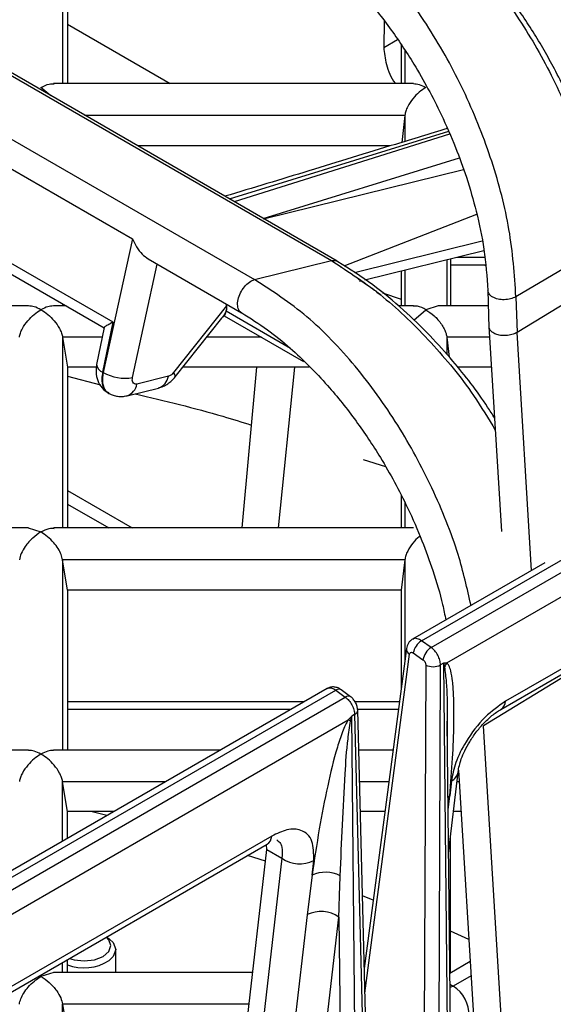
# Model space of a CAD drawing. Header units: millimetres. Extents: x 16 to 503, y 3 to 290.
# Tile 36 of 169: x 109.93 to 112.65, y 77.81 to 82.83. Entities that reach past the tile are written whole.
import ezdxf

# ---------------------------------------------------------------- set-up
doc = ezdxf.new("R2010")
doc.units = ezdxf.units.MM

msp = doc.modelspace()

# ---------------------------------------------------------------- linework, layer by layer
at = {"color": 7, "linetype": 'Continuous', "lineweight": 25}
for p, q in [((92.9165, 92.3422), (111.5189, 81.6033)), ((111.5482, 81.6003), (92.9458, 92.3392)), ((92.5244, 92.2457), (111.1267, 81.5068)), ((92.9786, 91.8317), (110.504, 81.7145)), ((110.1481, 83.4555), (110.1481, 82.506)), ((110.1725, 83.3258), (110.1725, 82.506)), ((110.4054, 81.2893), (107.5819, 82.9192)), ((107.6606, 82.8199), (110.3601, 81.2615)), ((110.1725, 82.8085), (110.6966, 82.506)), ((111.7873, 82.8238), (111.785, 82.6899)), ((111.785, 82.6899), (111.8544, 82.73)), ((111.8741, 82.7005), (111.8741, 82.506)), ((111.8923, 82.6732), (111.8923, 82.506)), ((111.9365, 82.506), (110.1021, 82.506)), ((110.0885, 82.4429), (110.0379, 82.4855)), ((111.8924, 82.3436), (110.2605, 82.3436)), ((111.8923, 82.3431), (111.8762, 82.2059)), ((111.8923, 82.3431), (111.8923, 82.2108)), ((112.1154, 82.2605), (110.9977, 81.917)), ((112.1206, 82.2485), (111.0231, 81.9024)), ((112.1065, 82.2808), (112.1065, 82.2768)), ((111.8181, 82.188), (110.5301, 82.188)), ((111.1701, 81.8185), (112.17, 82.1265)), ((111.1726, 81.8171), (112.1913, 82.0679)), ((111.5834, 81.5761), (112.2588, 81.8405)), ((111.9772, 79.6664), (115.6662, 81.796)), ((112.0266, 79.6318), (115.7463, 81.7791)), ((110.504, 81.7145), (110.3551, 81.0335)), ((112.2868, 81.702), (111.6353, 81.5416)), ((111.6892, 81.5058), (112.2956, 81.6551)), ((112.8818, 81.6679), (112.4583, 81.4192)), ((110.5044, 81.0076), (110.6307, 81.585)), ((110.5843, 81.6118), (111.0599, 81.3372)), ((111.1267, 81.5068), (111.5189, 81.6033)), ((112.1065, 81.6085), (112.1065, 81.3729)), ((112.1247, 81.613), (112.1247, 81.3729)), ((112.1597, 81.6216), (112.2989, 81.6216)), ((111.5662, 81.5693), (111.5682, 81.5701)), ((111.8741, 81.5513), (111.8741, 81.3729)), ((111.8923, 81.5558), (111.8923, 81.3729)), ((112.1247, 81.5822), (112.3027, 81.5822)), ((112.2968, 81.5822), (112.3031, 81.5785)), ((111.6615, 81.499), (111.6687, 81.5008)), ((112.8872, 81.4945), (112.4639, 81.2374)), ((111.7784, 81.4389), (111.8741, 81.4066)), ((112.3152, 81.4521), (112.3211, 81.2615)), ((110.1481, 81.3839), (110.1481, 81.3729)), ((112.4583, 81.4192), (112.4639, 81.2374)), ((109.9749, 81.3729), (108.1385, 81.3729)), ((110.1671, 81.3729), (110.1009, 81.3729)), ((110.9842, 81.3734), (110.7133, 81.0328)), ((110.9815, 81.3452), (110.9832, 81.3536)), ((111.309, 81.1562), (110.9815, 81.3452)), ((110.9842, 81.3734), (110.9839, 81.3811)), ((111.9372, 81.3729), (111.8588, 81.3729)), ((111.9375, 81.3006), (111.9994, 81.3532)), ((112.0626, 81.3725), (111.9994, 81.3532)), ((112.3177, 81.3729), (112.0616, 81.3729)), ((110.3536, 81.0344), (110.4054, 81.2893)), ((110.7216, 81.0105), (110.9591, 81.3093)), ((110.971, 81.3228), (111.3763, 81.0888)), ((110.3596, 81.2625), (110.3214, 81.0747)), ((112.3209, 81.2672), (112.3852, 80.2222)), ((112.5385, 80.0247), (112.4639, 81.2374)), ((110.1481, 81.2131), (110.1481, 80.2412)), ((110.1482, 81.2126), (110.1725, 81.061)), ((110.3495, 81.2126), (110.1482, 81.2126)), ((111.1619, 81.2126), (110.8823, 81.2126)), ((112.1065, 81.2126), (112.1187, 81.1112)), ((112.1065, 81.2126), (112.1065, 81.1247)), ((112.3243, 81.2126), (112.1065, 81.2126)), ((110.1725, 81.061), (110.1725, 80.2412)), ((110.3205, 81.061), (110.1725, 81.061)), ((110.3536, 81.0344), (110.3551, 81.0335)), ((111.4041, 81.061), (110.7617, 81.061)), ((111.137, 81.061), (111.0614, 80.2412)), ((111.2485, 80.2412), (111.3321, 81.061)), ((112.3336, 81.061), (112.1596, 81.061)), ((110.1725, 81.0139), (110.3404, 80.9707)), ((110.6874, 81.014), (110.5266, 80.9744)), ((112.1061, 79.5531), (114.6543, 81.0241)), ((110.4764, 80.9147), (110.6371, 80.9542)), ((111.6802, 80.5893), (111.7936, 80.5544)), ((110.1725, 80.4314), (110.5019, 80.2412)), ((111.8741, 80.4065), (111.8741, 80.2412)), ((110.1725, 80.3627), (110.3829, 80.2412)), ((111.8923, 80.3708), (111.8923, 80.2412)), ((114.0368, 80.3001), (112.405, 79.3581)), ((109.9736, 80.2412), (108.1392, 80.2412)), ((109.9732, 80.2411), (110.0379, 80.2208)), ((111.9365, 80.2412), (110.1021, 80.2412)), ((112.3817, 79.3166), (114.0135, 80.2586)), ((110.1725, 79.9232), (110.1481, 80.0789)), ((111.8924, 80.0789), (110.1481, 80.0789)), ((110.1481, 80.0789), (110.1481, 79.1082)), ((111.8923, 80.0784), (111.8741, 79.9232)), ((111.8923, 80.0784), (111.8923, 79.5654)), ((112.6063, 80.0638), (111.9307, 79.6738)), ((110.1725, 79.9232), (110.1725, 79.1082)), ((111.8741, 79.9232), (110.1725, 79.9232)), ((111.8741, 79.9232), (111.8741, 79.4278)), ((112.0266, 79.6318), (111.9772, 79.6664)), ((111.9003, 79.6264), (111.6854, 77.9966)), ((111.6885, 77.8707), (111.9163, 79.5977)), ((111.9351, 79.6039), (111.9845, 79.5693)), ((111.9987, 79.5425), (111.9886, 76.9841)), ((112.0641, 77.0012), (112.0742, 79.5427)), ((112.0892, 79.5514), (112.0742, 79.5427)), ((112.0892, 79.5514), (112.1157, 77.031)), ((112.7161, 79.4902), (112.2929, 79.2331)), ((111.497, 79.4234), (106.2848, 76.4145)), ((106.3313, 76.407), (111.5409, 79.4145)), ((106.3806, 76.3724), (111.5887, 79.379)), ((111.5409, 79.4145), (111.5887, 79.379)), ((111.6161, 79.3813), (111.5683, 79.4168)), ((110.1725, 79.3569), (111.3817, 79.3569)), ((111.6373, 79.3569), (111.8648, 79.3569)), ((110.1725, 79.3174), (111.3133, 79.3174)), ((111.6364, 79.29), (111.6214, 79.2813)), ((111.6479, 76.7609), (111.6214, 79.2813)), ((111.6364, 79.29), (111.6995, 76.7907)), ((111.6514, 79.3174), (111.8596, 79.3174)), ((111.7158, 76.7918), (111.6521, 79.3128)), ((109.0554, 77.7919), (111.6036, 79.263)), ((112.1077, 79.2562), (112.1072, 79.1751)), ((112.1313, 77.0686), (112.1083, 79.2563)), ((112.4095, 77.3373), (112.2929, 79.2331)), ((109.9749, 79.1082), (108.1385, 79.1082)), ((110.9509, 79.1082), (110.1009, 79.1082)), ((111.832, 79.1082), (111.6573, 79.1082)), ((112.1154, 78.5815), (112.1633, 78.997)), ((112.1657, 79.0064), (112.2635, 77.4166)), ((110.1481, 78.6448), (110.1481, 78.9484)), ((110.1725, 78.7963), (110.1482, 78.9478)), ((110.6732, 78.9478), (110.1482, 78.9478)), ((111.8108, 78.9478), (111.6613, 78.9478)), ((112.1297, 78.9518), (112.1209, 78.8763)), ((112.1693, 78.9478), (112.1577, 78.9478)), ((112.1123, 78.8704), (112.1209, 78.8763)), ((112.113, 78.8038), (112.1209, 78.8763)), ((110.1725, 78.6588), (110.1725, 78.7963)), ((110.4106, 78.7963), (110.1725, 78.7963)), ((110.3742, 78.7753), (110.2912, 78.7963)), ((111.7908, 78.7963), (111.6652, 78.7963)), ((112.1786, 78.7963), (112.1402, 78.7963)), ((109.5588, 77.6869), (111.1905, 78.629)), ((111.2138, 78.6705), (109.582, 77.7285)), ((111.1887, 78.6024), (111.1864, 78.6266)), ((112.1247, 77.9765), (112.1247, 78.6621)), ((111.0647, 77.5277), (111.1887, 78.6024)), ((111.1887, 78.6024), (111.2654, 78.5581)), ((111.1818, 78.5424), (111.0904, 78.5712)), ((111.2654, 78.5581), (111.1414, 77.4834)), ((111.4193, 78.4712), (111.428, 78.5468)), ((111.4193, 78.4712), (111.3948, 78.2704)), ((111.7313, 78.3451), (111.676, 78.3664)), ((111.3948, 78.2704), (111.3026, 77.4713)), ((111.4638, 77.4592), (111.556, 78.2583)), ((111.556, 78.2583), (111.5712, 76.8129)), ((112.2188, 78.1432), (112.1247, 78.187)), ((110.4191, 77.9765), (110.4188, 78.0931)), ((110.1481, 77.9765), (110.1481, 78.0272)), ((110.1725, 77.9765), (110.1725, 78.0412)), ((112.1218, 77.973), (112.2256, 78.033)), ((110.1026, 77.9763), (110.0379, 77.956)), ((111.1165, 77.9765), (110.1021, 77.9765)), ((112.1277, 77.9765), (112.1217, 77.9765)), ((112.2301, 77.9588), (112.1388, 77.9061)), ((112.1224, 77.9156), (112.1388, 77.9061)), ((112.1388, 77.9061), (112.1225, 77.8997)), ((110.1481, 77.8141), (110.1725, 77.6585)), ((110.1481, 76.8434), (110.1481, 77.8141)), ((111.0977, 77.8141), (110.1481, 77.8141))]:
    msp.add_line(p, q, dxfattribs=at)
at = {"color": 7, "linetype": 'Continuous', "lineweight": 25, "flags": 128}
for points in [[(110.7216, 81.0105), (110.722, 81.0112), (110.7223, 81.0162), (110.7193, 81.0234), (110.7133, 81.0328)], [(110.1837, 78.0477), (110.2067, 78.0407), (110.2586, 78.0347), (110.3105, 78.0407), (110.3545, 78.0576), (110.3839, 78.083), (110.3942, 78.113), (110.3839, 78.143), (110.3717, 78.1562)], [(110.3736, 78.1573), (110.4066, 78.1283), (110.4188, 78.0929), (110.4066, 78.0575), (110.385, 78.0361)]]:
    msp.add_lwpolyline(points, dxfattribs=at)
at = {"color": 7, "linetype": 'Continuous', "lineweight": 25}
for centre, radius, start, end in [((110.3683, 81.0791), 0.0471, 185.3701, 251.7892), ((110.4658, 81.228), 0.2237, 240.3438, 279.949), ((110.6135, 81.0251), 0.0747, 288.445, 351.4756), ((110.4528, 80.9855), 0.0746, 288.1127, 351.4952), ((112.0289, 79.5861), 0.0955, 122.7875, 169.2897), ((112.0783, 79.5515), 0.0955, 122.7875, 169.2897), ((111.9319, 79.6252), 0.0316, 177.711, 240.4973), ((112.0363, 79.619), 0.0852, 243.8354, 296.4261), ((112.2147, 79.4762), 0.133, 144.6899, 154.5807), ((111.5564, 79.3942), 0.0256, 62.3807, 127.367), ((111.6042, 79.3587), 0.0256, 62.2883, 127.379), ((112.3531, 79.36), 0.052, 303.4138, 357.9581), ((111.6251, 79.3146), 0.0271, 294.578, 356.1432), ((111.4756, 78.9957), 0.2964, 61.7821, 64.3998), ((112.1026, 79.0071), 0.0616, 296.0881, 350.6833), ((111.1618, 78.6723), 0.052, 303.4937, 357.9525), ((111.3563, 78.6907), 0.1608, 235.5675, 296.466), ((111.4882, 78.3221), 0.1643, 63.0623, 114.8208), ((111.465, 78.1252), 0.1613, 55.6312, 115.7853), ((110.2576, 78.2375), 0.2383, 249.0715, 302.3104), ((112.0466, 77.7594), 0.1733, 358.0332, 57.8508)]:
    msp.add_arc(centre, radius, start, end, dxfattribs=at)
for points, knots in [([(111.6899, 83.6076), (111.7783, 83.5496), (111.9519, 83.4358), (112.1984, 83.1968), (112.4176, 82.9266), (112.6064, 82.6256), (112.7547, 82.3054), (112.8578, 81.9738), (112.8737, 81.7707), (112.8818, 81.6679)], [0, 0, 0, 0, 0.1480927, 0.2908876, 0.4302136, 0.5673187, 0.7098099, 0.8530168, 1, 1, 1, 1]), ([(112.9129, 81.7131), (112.9085, 81.7701), (112.9003, 81.8776), (112.8662, 82.0397), (112.824, 82.186), (112.7731, 82.3268), (112.717, 82.4569), (112.6582, 82.5752), (112.5849, 82.7081), (112.4739, 82.8849), (112.3343, 83.0686), (112.1881, 83.2312), (112.0517, 83.3629), (111.8941, 83.4935), (111.7815, 83.5644), (111.7221, 83.6018)], [0, 0, 0, 0, 0.084535, 0.159601, 0.2261, 0.284536, 0.350331, 0.402515, 0.446684, 0.535454, 0.655242, 0.727468, 0.808453, 0.898921, 1, 1, 1, 1]), ([(112.4583, 81.4192), (112.4506, 81.5321), (112.4355, 81.7534), (112.3438, 82.1059), (112.2096, 82.4479), (112.0318, 82.7761), (111.8156, 83.0754), (111.5654, 83.3374), (111.3875, 83.4528), (111.2977, 83.511)], [0, 0, 0, 0, 0.151732, 0.297389, 0.438367, 0.575656, 0.716695, 0.856958, 1, 1, 1, 1]), ([(111.2322, 83.341), (111.2758, 83.3138), (111.3585, 83.262), (111.5066, 83.1416), (111.661, 82.9873), (111.8145, 82.7955), (111.9264, 82.6276), (112.0121, 82.4785), (112.0842, 82.3369), (112.1503, 82.1856), (112.2104, 82.0201), (112.2606, 81.8458), (112.3011, 81.6506), (112.3105, 81.5209), (112.3155, 81.4519)], [0, 0, 0, 0, 0.077707, 0.147381, 0.265432, 0.362858, 0.455068, 0.514257, 0.575485, 0.65281, 0.722672, 0.803257, 0.895319, 1, 1, 1, 1]), ([(111.785, 82.6899), (111.7876, 82.6617), (111.7932, 82.6029), (111.8213, 82.5339), (111.8433, 82.5067), (111.8439, 82.506)], [0, 0, 0, 0, 0.474023, 0.986435, 1, 1, 1, 1]), ([(110.0379, 82.4855), (110.0523, 82.4931), (110.076, 82.5055), (110.0966, 82.5042), (110.1046, 82.5037)], [0, 0, 0, 0, 0.611671, 1, 1, 1, 1]), ([(111.9365, 82.5054), (111.946, 82.5047), (111.966, 82.5032), (111.9879, 82.4916), (111.9994, 82.4855)], [0, 0, 0, 0, 0.47497, 1, 1, 1, 1]), ([(111.9994, 82.4855), (111.988, 82.478), (111.9652, 82.4629), (111.9328, 82.4297), (111.9096, 82.3955), (111.8965, 82.3655), (111.8937, 82.3507), (111.8924, 82.3436)], [0, 0, 0, 0, 0.250213, 0.499781, 0.749344, 0.879808, 1, 1, 1, 1]), ([(111.8924, 82.3436), (111.8924, 82.3435), (111.8923, 82.3434), (111.8923, 82.3432), (111.8923, 82.3431)], [0, 0, 0, 0, 0.559999, 1, 1, 1, 1]), ([(112.108, 82.2773), (112.02, 82.2501), (111.7854, 82.1779), (111.4081, 82.0619), (111.1181, 81.9742), (110.9753, 81.931)], [0, 0, 0, 0, 0.233708, 0.622539, 1, 1, 1, 1]), ([(110.504, 81.7145), (110.5107, 81.7004), (110.524, 81.6724), (110.5515, 81.6354), (110.574, 81.6197), (110.5847, 81.6124)], [0, 0, 0, 0, 0.347085, 0.692072, 1, 1, 1, 1]), ([(111.5189, 81.6033), (111.5255, 81.6043), (111.5381, 81.6062), (111.5473, 81.6002), (111.5516, 81.5974)], [0, 0, 0, 0, 0.529745, 1, 1, 1, 1]), ([(111.5189, 81.6033), (111.6073, 81.5454), (111.7811, 81.4316), (112.0264, 81.1919), (112.2212, 80.9593), (112.3175, 80.7987), (112.3534, 80.7388)], [0, 0, 0, 0, 0.288716, 0.567103, 0.838727, 1, 1, 1, 1]), ([(112.3496, 80.801), (112.338, 80.8198), (112.2744, 80.9226), (112.1627, 81.064), (112.0172, 81.227), (111.8807, 81.3586), (111.7231, 81.4893), (111.6105, 81.5601), (111.5511, 81.5975)], [0, 0, 0, 0, 0.054679, 0.29844, 0.445415, 0.610215, 0.794311, 1, 1, 1, 1]), ([(111.0619, 81.3375), (111.057, 81.3405), (111.0459, 81.3472), (111.0388, 81.3716), (111.0409, 81.4039), (111.0534, 81.4392), (111.0741, 81.4712), (111.1002, 81.4965), (111.1179, 81.5033), (111.1267, 81.5068)], [0, 0, 0, 0, 0.11514, 0.262617, 0.410094, 0.55757, 0.705047, 0.852523, 1, 1, 1, 1]), ([(112.2296, 79.8463), (112.21, 79.9325), (112.1652, 80.1303), (112.0374, 80.4439), (111.8611, 80.7718), (111.6445, 81.0711), (111.3944, 81.3331), (111.2165, 81.4485), (111.1267, 81.5068)], [0, 0, 0, 0, 0.134014, 0.307774, 0.476985, 0.65082, 0.823697, 1, 1, 1, 1]), ([(111.6541, 81.5106), (111.6756, 81.4965), (111.7141, 81.4712), (111.7524, 81.4427), (111.7692, 81.4301)], [0, 0, 0, 0, 0.560509, 1, 1, 1, 1]), ([(112.4583, 81.4192), (112.4495, 81.415), (112.432, 81.4068), (112.3987, 81.4029), (112.3662, 81.4062), (112.3387, 81.4168), (112.3195, 81.4328), (112.3168, 81.4456), (112.3154, 81.4519)], [0, 0, 0, 0, 0.167423, 0.334846, 0.502269, 0.669692, 0.837114, 1, 1, 1, 1]), ([(109.9276, 81.2131), (109.9292, 81.2201), (109.9324, 81.2346), (109.9462, 81.2643), (109.97, 81.2981), (110.0031, 81.3309), (110.0263, 81.3457), (110.0379, 81.3532)], [0, 0, 0, 0, 0.120203, 0.250701, 0.500277, 0.74989, 1, 1, 1, 1]), ([(110.0379, 81.3532), (110.0262, 81.3591), (110.0043, 81.3703), (109.9842, 81.3716), (109.9749, 81.3723)], [0, 0, 0, 0, 0.533704, 1, 1, 1, 1]), ([(110.1009, 81.3723), (110.0915, 81.3716), (110.0714, 81.3703), (110.0495, 81.3591), (110.0379, 81.3532)], [0, 0, 0, 0, 0.466336, 1, 1, 1, 1]), ([(110.0379, 81.3532), (110.0495, 81.3457), (110.0726, 81.3309), (110.1057, 81.2981), (110.1296, 81.2643), (110.1433, 81.2346), (110.1466, 81.2201), (110.1481, 81.2131)], [0, 0, 0, 0, 0.250128, 0.499736, 0.749306, 0.879791, 1, 1, 1, 1]), ([(110.9832, 81.3536), (110.9784, 81.3415), (110.9719, 81.3249), (110.9611, 81.3132), (110.9582, 81.31)], [0, 0, 0, 0, 0.7255188, 1, 1, 1, 1]), ([(110.9732, 81.3244), (110.974, 81.3245), (110.9756, 81.3248), (110.9783, 81.3328), (110.9805, 81.3412), (110.9815, 81.3452)], [0, 0, 0, 0, 0.341574, 0.679956, 1, 1, 1, 1]), ([(110.9842, 81.3734), (110.9842, 81.3696), (110.9843, 81.3626), (110.9835, 81.3563), (110.9832, 81.3536)], [0, 0, 0, 0, 0.560647, 1, 1, 1, 1]), ([(111.0612, 81.3368), (111.1047, 81.3095), (111.1874, 81.2578), (111.3356, 81.1373), (111.49, 80.9831), (111.6435, 80.7912), (111.7553, 80.6233), (111.8411, 80.4742), (111.9132, 80.3326), (111.9794, 80.1813), (112.0388, 80.0161), (112.0802, 79.8802), (112.0958, 79.798), (112.1007, 79.772)], [0, 0, 0, 0, 0.0924421, 0.1753288, 0.3157658, 0.4316663, 0.5413617, 0.6117743, 0.6846129, 0.7766013, 0.8597114, 0.9555777, 1, 1, 1, 1]), ([(111.9994, 81.3532), (111.9851, 81.3607), (111.9621, 81.3727), (111.9423, 81.3711), (111.9349, 81.3705)], [0, 0, 0, 0, 0.6247955, 1, 1, 1, 1]), ([(111.9994, 81.3532), (112.0135, 81.3437), (112.0415, 81.325), (112.0736, 81.2885), (112.0928, 81.2564), (112.1027, 81.2333), (112.1053, 81.2192), (112.1065, 81.2126)], [0, 0, 0, 0, 0.308166, 0.612487, 0.756103, 0.884826, 1, 1, 1, 1]), ([(110.4054, 81.2893), (110.3957, 81.2844), (110.3761, 81.2746), (110.3617, 81.2655), (110.3603, 81.2632), (110.3599, 81.2624)], [0, 0, 0, 0, 0.405713, 0.81302, 1, 1, 1, 1]), ([(110.96, 81.3103), (110.9628, 81.3142), (110.966, 81.3188), (110.9731, 81.3222), (110.9741, 81.3227)], [0, 0, 0, 0, 0.85807, 1, 1, 1, 1]), ([(112.4639, 81.2374), (112.4577, 81.2341), (112.4436, 81.2268), (112.4181, 81.2214), (112.3914, 81.2206), (112.3667, 81.2243), (112.3446, 81.2329), (112.329, 81.2455), (112.3214, 81.2577), (112.3216, 81.2652), (112.3217, 81.2676)], [0, 0, 0, 0, 0.122345, 0.275914, 0.396515, 0.528924, 0.668129, 0.807321, 0.939698, 1, 1, 1, 1]), ([(110.1481, 81.2131), (110.1481, 81.213), (110.1482, 81.2128), (110.1482, 81.2127), (110.1482, 81.2126)], [0, 0, 0, 0, 0.559999, 1, 1, 1, 1]), ([(110.3215, 81.0748), (110.3198, 81.0615), (110.3162, 81.0337), (110.3258, 80.9913), (110.3473, 80.9523), (110.3714, 80.9355), (110.3835, 80.927)], [0, 0, 0, 0, 0.22712, 0.474411, 0.735353, 1, 1, 1, 1]), ([(110.383, 80.9302), (110.3783, 80.9321), (110.3681, 80.9365), (110.3582, 80.9531), (110.351, 80.9746), (110.3485, 81.0022), (110.3519, 81.0234), (110.3536, 81.0344)], [0, 0, 0, 0, 0.160301, 0.351618, 0.555346, 0.771476, 1, 1, 1, 1]), ([(110.3551, 81.0335), (110.3533, 81.0226), (110.3498, 81.0014), (110.3522, 80.9739), (110.3593, 80.9524), (110.3696, 80.9353), (110.3806, 80.9308), (110.3859, 80.9285)], [0, 0, 0, 0, 0.223213, 0.434321, 0.633314, 0.820185, 1, 1, 1, 1]), ([(110.7133, 81.0328), (110.7086, 81.0277), (110.7002, 81.0186), (110.6913, 81.0154), (110.6874, 81.014)], [0, 0, 0, 0, 0.560003, 1, 1, 1, 1]), ([(110.5266, 80.9744), (110.5223, 80.9741), (110.5135, 80.9733), (110.5054, 80.9817), (110.5024, 80.994), (110.5037, 81.0032), (110.5044, 81.0076)], [0, 0, 0, 0, 0.270367, 0.562395, 0.789622, 1, 1, 1, 1]), ([(110.637, 80.9542), (110.6452, 80.9567), (110.6614, 80.9617), (110.6846, 80.9753), (110.7052, 80.9916), (110.7162, 81.0044), (110.7216, 81.0106)], [0, 0, 0, 0, 0.2669048, 0.5231949, 0.7678934, 1, 1, 1, 1]), ([(110.3844, 80.9265), (110.3914, 80.9231), (110.4053, 80.9163), (110.4285, 80.9114), (110.4526, 80.9102), (110.4683, 80.9131), (110.4762, 80.9146)], [0, 0, 0, 0, 0.2491181, 0.5008084, 0.7521525, 1, 1, 1, 1]), ([(110.5181, 80.9249), (110.6692, 80.8888), (110.8709, 80.8405), (111.0618, 80.7804), (111.1097, 80.7653)], [0, 0, 0, 0, 0.748909, 1, 1, 1, 1]), ([(110.0379, 80.2208), (110.0523, 80.2284), (110.076, 80.2407), (110.0966, 80.2394), (110.1046, 80.2389)], [0, 0, 0, 0, 0.6116706, 1, 1, 1, 1]), ([(110.0379, 80.2208), (110.0236, 80.2113), (109.9952, 80.1924), (109.9602, 80.1528), (109.9361, 80.1128), (109.9303, 80.0896), (109.9276, 80.0789)], [0, 0, 0, 0, 0.307788, 0.6118341, 0.8218574, 1, 1, 1, 1]), ([(110.1481, 80.0789), (110.146, 80.0878), (110.1415, 80.1069), (110.1253, 80.1374), (110.0924, 80.1822), (110.0606, 80.2047), (110.0379, 80.2208)], [0, 0, 0, 0, 0.1497144, 0.322143, 0.5167756, 1, 1, 1, 1]), ([(111.9693, 80.1991), (111.968, 80.1982), (111.9554, 80.1893), (111.9328, 80.1646), (111.9096, 80.1309), (111.8965, 80.1008), (111.8937, 80.086), (111.8924, 80.0789)], [0, 0, 0, 0, 0.036391, 0.35713, 0.677862, 0.845533, 1, 1, 1, 1]), ([(111.8924, 80.0789), (111.8924, 80.0788), (111.8923, 80.0786), (111.8923, 80.0784), (111.8923, 80.0784)], [0, 0, 0, 0, 0.559999, 1, 1, 1, 1]), ([(111.9772, 79.6664), (111.9701, 79.6705), (111.9558, 79.6786), (111.9396, 79.6796), (111.9337, 79.6745), (111.9323, 79.6732)], [0, 0, 0, 0, 0.430501, 0.861002, 1, 1, 1, 1]), ([(111.9317, 79.6744), (111.9277, 79.6717), (111.9197, 79.6663), (111.9103, 79.6546), (111.9033, 79.6412), (111.9013, 79.6313), (111.9003, 79.6264)], [0, 0, 0, 0, 0.251256, 0.504432, 0.755391, 1, 1, 1, 1]), ([(112.0742, 79.5427), (112.0734, 79.5507), (112.072, 79.5667), (112.0612, 79.5924), (112.0457, 79.6158), (112.0329, 79.6264), (112.0266, 79.6318)], [0, 0, 0, 0, 0.251635, 0.502179, 0.751634, 1, 1, 1, 1]), ([(111.9163, 79.5977), (111.917, 79.6), (111.9183, 79.6048), (111.9235, 79.6076), (111.9295, 79.6072), (111.9333, 79.605), (111.9351, 79.6039)], [0, 0, 0, 0, 0.270259, 0.562443, 0.789753, 1, 1, 1, 1]), ([(111.9845, 79.5693), (111.9866, 79.5675), (111.9909, 79.5639), (111.9956, 79.5562), (111.9983, 79.5487), (111.9986, 79.5446), (111.9987, 79.5425)], [0, 0, 0, 0, 0.2719205, 0.5619975, 0.7880731, 1, 1, 1, 1]), ([(112.1061, 79.5531), (112.103, 79.5527), (112.0975, 79.5521), (112.0917, 79.5516), (112.0892, 79.5514)], [0, 0, 0, 0, 0.560002, 1, 1, 1, 1]), ([(112.0892, 79.5514), (112.0902, 79.5479), (112.0921, 79.5419), (112.0938, 79.5359), (112.0945, 79.5333)], [0, 0, 0, 0, 0.559999, 1, 1, 1, 1]), ([(112.0945, 79.5333), (112.0976, 79.5074), (112.107, 79.4294), (112.1082, 79.3347), (112.1078, 79.2671), (112.1077, 79.2562)], [0, 0, 0, 0, 0.293612, 0.885963, 1, 1, 1, 1]), ([(112.1209, 78.8763), (112.1262, 78.9402), (112.1363, 79.0645), (112.1433, 79.2356), (112.1429, 79.3667), (112.1367, 79.4565), (112.1283, 79.5066), (112.1193, 79.5385), (112.1099, 79.5488), (112.1061, 79.5531)], [0, 0, 0, 0, 0.2621142, 0.5092765, 0.7203584, 0.8315483, 0.9170432, 0.9659616, 1, 1, 1, 1]), ([(111.5657, 79.4182), (111.5613, 79.421), (111.5513, 79.4272), (111.5329, 79.4312), (111.5131, 79.4307), (111.5017, 79.4255), (111.496, 79.4228)], [0, 0, 0, 0, 0.203982, 0.462862, 0.730687, 1, 1, 1, 1]), ([(111.4967, 79.4218), (111.4981, 79.423), (111.5038, 79.428), (111.5198, 79.4268), (111.5338, 79.4186), (111.5409, 79.4145)], [0, 0, 0, 0, 0.136192, 0.568096, 1, 1, 1, 1]), ([(111.5887, 79.379), (111.595, 79.3736), (111.6076, 79.3629), (111.6231, 79.3395), (111.634, 79.3139), (111.6356, 79.2979), (111.6364, 79.29)], [0, 0, 0, 0, 0.248366, 0.497821, 0.748365, 1, 1, 1, 1]), ([(111.6521, 79.3128), (111.6514, 79.319), (111.6501, 79.3314), (111.6418, 79.3512), (111.6302, 79.3691), (111.6208, 79.3772), (111.6161, 79.3813)], [0, 0, 0, 0, 0.253414, 0.50425, 0.752983, 1, 1, 1, 1]), ([(112.405, 79.3581), (112.3698, 79.3334), (112.2963, 79.2819), (112.206, 79.1628), (112.148, 79.0462), (112.1356, 78.9825), (112.1297, 78.9518)], [0, 0, 0, 0, 0.26931, 0.56119, 0.788964, 1, 1, 1, 1]), ([(111.6214, 79.2813), (111.6181, 79.2778), (111.6123, 79.2717), (111.6063, 79.2656), (111.6036, 79.263)], [0, 0, 0, 0, 0.5599984, 1, 1, 1, 1]), ([(111.6157, 79.2568), (111.6168, 79.2614), (111.6188, 79.2695), (111.6206, 79.2777), (111.6214, 79.2813)], [0, 0, 0, 0, 0.560001, 1, 1, 1, 1]), ([(112.1633, 78.9969), (112.1675, 79.0186), (112.174, 79.0525), (112.1974, 79.1071), (112.2223, 79.1529), (112.2545, 79.2003), (112.2932, 79.246), (112.3369, 79.2875), (112.3666, 79.3068), (112.3818, 79.3167)], [0, 0, 0, 0, 0.201725, 0.315701, 0.43784, 0.567767, 0.705077, 0.849297, 1, 1, 1, 1]), ([(111.6036, 79.263), (111.5987, 79.2545), (111.587, 79.234), (111.5682, 79.187), (111.5341, 79.0822), (111.4952, 78.9169), (111.4532, 78.6995), (111.4309, 78.5495), (111.4193, 78.4712)], [0, 0, 0, 0, 0.0302979, 0.0727, 0.1659215, 0.4101502, 0.6920097, 1, 1, 1, 1]), ([(111.5627, 78.4686), (111.5704, 78.6415), (111.5807, 78.8723), (111.5969, 79.1349), (111.611, 79.2265), (111.6157, 79.2568)], [0, 0, 0, 0, 0.666276, 0.889402, 1, 1, 1, 1]), ([(110.0379, 79.0884), (110.0263, 79.081), (110.0031, 79.0661), (109.97, 79.0333), (109.9462, 78.9995), (109.9324, 78.9699), (109.9292, 78.9553), (109.9276, 78.9484)], [0, 0, 0, 0, 0.250128, 0.499735, 0.749305, 0.879877, 1, 1, 1, 1]), ([(110.0379, 79.0884), (110.0262, 79.0944), (110.0043, 79.1056), (109.9842, 79.1069), (109.9749, 79.1075)], [0, 0, 0, 0, 0.533704, 1, 1, 1, 1]), ([(110.1009, 79.1075), (110.0915, 79.1069), (110.0714, 79.1056), (110.0495, 79.0944), (110.0379, 79.0884)], [0, 0, 0, 0, 0.4663364, 1, 1, 1, 1]), ([(110.1481, 78.9484), (110.1466, 78.9553), (110.1433, 78.9699), (110.1296, 78.9995), (110.1057, 79.0333), (110.0726, 79.0661), (110.0495, 79.081), (110.0379, 79.0884)], [0, 0, 0, 0, 0.1201176, 0.2507011, 0.5002772, 0.7498903, 1, 1, 1, 1]), ([(110.1482, 78.9478), (110.1482, 78.9479), (110.1482, 78.9481), (110.1481, 78.9483), (110.1481, 78.9484)], [0, 0, 0, 0, 0.560001, 1, 1, 1, 1]), ([(111.428, 78.5468), (111.428, 78.5818), (111.4281, 78.6547), (111.3722, 78.7054), (111.2958, 78.7097), (111.2404, 78.6832), (111.2138, 78.6705)], [0, 0, 0, 0, 0.271211, 0.563669, 0.79051, 1, 1, 1, 1]), ([(111.2393, 78.6513), (111.2448, 78.6471), (111.2565, 78.6382), (111.2696, 78.6098), (111.2671, 78.5782), (111.2654, 78.5581)], [0, 0, 0, 0, 0.246104, 0.51993, 1, 1, 1, 1]), ([(111.556, 78.2583), (111.5571, 78.2975), (111.5591, 78.3675), (111.5616, 78.4377), (111.5627, 78.4686)], [0, 0, 0, 0, 0.5600001, 1, 1, 1, 1]), ([(109.9276, 77.8141), (109.9297, 77.823), (109.9342, 77.8422), (109.9505, 77.8726), (109.9833, 77.9175), (110.0152, 77.94), (110.0379, 77.956)], [0, 0, 0, 0, 0.149714, 0.322143, 0.516776, 1, 1, 1, 1]), ([(110.0379, 77.956), (110.0522, 77.9465), (110.0806, 77.9276), (110.1155, 77.8881), (110.1396, 77.8481), (110.1454, 77.8248), (110.1481, 77.8141)], [0, 0, 0, 0, 0.307788, 0.611834, 0.821857, 1, 1, 1, 1])]:
    msp.add_open_spline(points, degree=3, knots=knots, dxfattribs=at)

doc.saveas('drawing.dxf')
